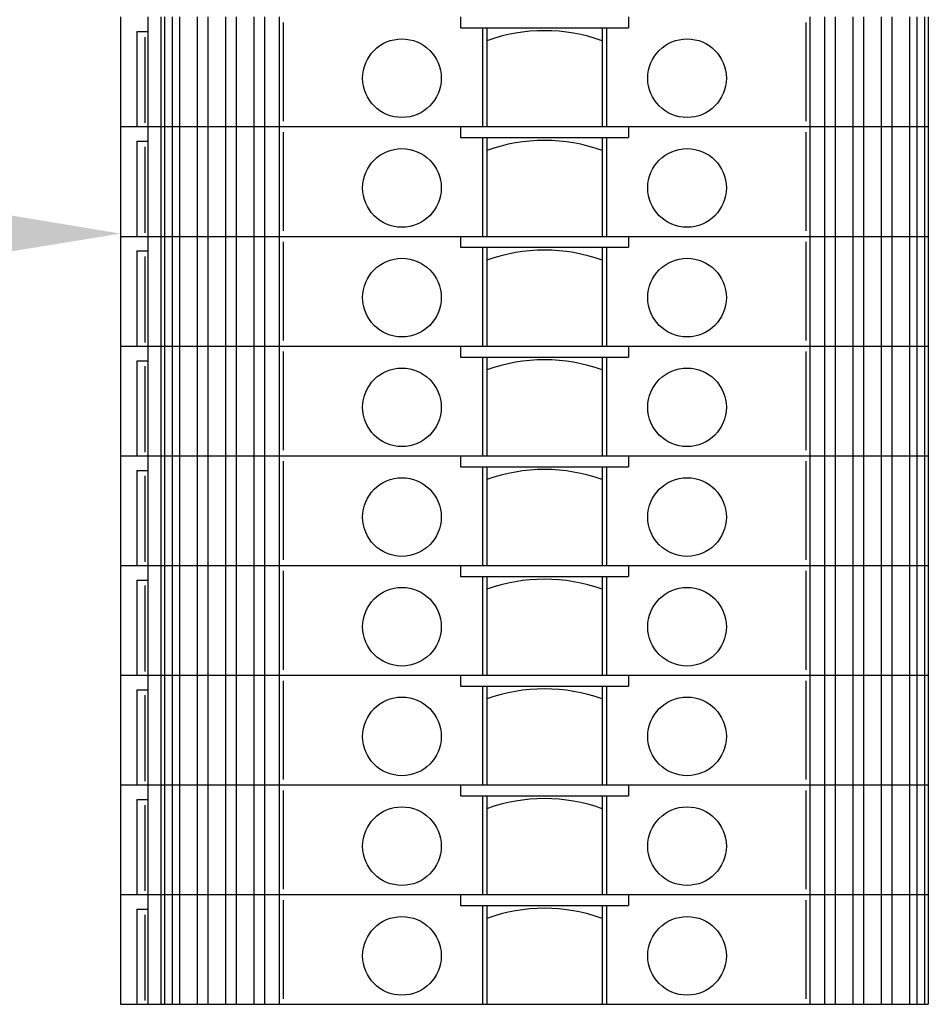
# Model space of a CAD drawing. Header units: inches. Extents: x 2954 to 6480, y 249 to 2776.
# Tile 13 of 105: x 3271 to 3320, y 1808 to 1862. Entities that reach past the tile are written whole.
import ezdxf
from ezdxf import colors
from ezdxf.entities.mleader import LeaderData, LeaderLine
from ezdxf.math import Vec2, Vec3

# ---------------------------------------------------------------- set-up
doc = ezdxf.new("R2010")
doc.units = ezdxf.units.IN
doc.header["$MEASUREMENT"] = 0
doc.layers.add('LV_PANEL MOUNT', color=7, linetype='Continuous')
doc.styles.get("Standard").update_dxf_attribs({"font": 'arial.ttf'})

msp = doc.modelspace()

# ---------------------------------------------------------------- linework, layer by layer
at = {"layer": 'LV_PANEL MOUNT'}
for p, q in [((3276.17, 1862.145), (3276.17, 1856.145)), ((3276.17, 1862.145), (3276.17, 1856.145)), ((3277.67, 1862.145), (3277.67, 1856.145)), ((3277.67, 1862.145), (3277.67, 1856.145)), ((3278.37, 1862.145), (3278.37, 1856.145)), ((3278.37, 1862.145), (3278.37, 1856.145)), ((3278.574, 1862.145), (3278.574, 1856.145)), ((3278.574, 1862.145), (3278.574, 1856.145)), ((3278.996, 1862.145), (3278.996, 1856.145)), ((3278.996, 1862.145), (3278.996, 1856.145)), ((3279.408, 1862.145), (3279.408, 1856.145)), ((3279.408, 1862.145), (3279.408, 1856.145)), ((3280.358, 1862.145), (3280.358, 1856.145)), ((3280.358, 1862.145), (3280.358, 1856.145)), ((3280.958, 1862.145), (3280.958, 1856.145)), ((3280.958, 1862.145), (3280.958, 1856.145)), ((3281.908, 1862.145), (3281.908, 1856.145)), ((3281.908, 1862.145), (3281.908, 1856.145)), ((3282.508, 1862.145), (3282.508, 1856.145)), ((3282.508, 1862.145), (3282.508, 1856.145)), ((3283.458, 1862.145), (3283.458, 1856.145)), ((3283.458, 1862.145), (3283.458, 1856.145)), ((3284.057, 1862.145), (3284.057, 1856.145)), ((3284.057, 1862.145), (3284.057, 1856.145)), ((3284.85, 1862.145), (3284.85, 1856.145)), ((3284.85, 1862.145), (3284.85, 1856.145)), ((3294.77, 1862.145), (3294.77, 1861.545)), ((3294.77, 1862.145), (3294.77, 1861.545)), ((3303.97, 1862.145), (3303.97, 1861.545)), ((3303.97, 1862.145), (3303.97, 1861.545)), ((3313.89, 1862.145), (3313.89, 1856.145)), ((3313.89, 1862.145), (3313.89, 1856.145)), ((3314.683, 1862.145), (3314.683, 1856.145)), ((3314.683, 1862.145), (3314.683, 1856.145)), ((3315.282, 1862.145), (3315.282, 1856.145)), ((3315.282, 1862.145), (3315.282, 1856.145)), ((3316.232, 1862.145), (3316.232, 1856.145)), ((3316.232, 1862.145), (3316.232, 1856.145)), ((3316.832, 1862.145), (3316.832, 1856.145)), ((3316.832, 1862.145), (3316.832, 1856.145)), ((3317.782, 1862.145), (3317.782, 1856.145)), ((3317.782, 1862.145), (3317.782, 1856.145)), ((3318.382, 1862.145), (3318.382, 1856.145)), ((3318.382, 1862.145), (3318.382, 1856.145)), ((3319.332, 1862.145), (3319.332, 1856.145)), ((3319.332, 1862.145), (3319.332, 1856.145)), ((3319.744, 1862.145), (3319.744, 1856.145)), ((3319.744, 1862.145), (3319.744, 1856.145)), ((3320.166, 1862.145), (3320.166, 1856.145)), ((3320.166, 1862.145), (3320.166, 1856.145)), ((3320.37, 1862.145), (3320.37, 1856.145)), ((3320.37, 1862.145), (3320.37, 1856.145)), ((3285.08, 1861.845), (3285.08, 1856.445)), ((3285.08, 1861.845), (3285.08, 1856.445)), ((3313.66, 1861.845), (3313.66, 1856.445)), ((3313.66, 1861.845), (3313.66, 1856.445)), ((3277.07, 1861.345), (3277.07, 1856.145)), ((3277.07, 1861.345), (3277.67, 1861.345)), ((3277.07, 1861.345), (3277.07, 1856.145)), ((3277.07, 1861.345), (3277.67, 1861.345)), ((3294.77, 1861.545), (3303.97, 1861.545)), ((3294.77, 1861.545), (3303.97, 1861.545)), ((3295.97, 1861.545), (3295.97, 1856.145)), ((3295.97, 1861.545), (3295.97, 1856.145)), ((3296.22, 1861.545), (3296.22, 1856.145)), ((3296.22, 1861.545), (3296.22, 1856.145)), ((3302.52, 1861.545), (3302.52, 1856.145)), ((3302.52, 1861.545), (3302.52, 1856.145)), ((3302.77, 1861.545), (3302.77, 1856.145)), ((3302.77, 1861.545), (3302.77, 1856.145)), ((3277.494, 1861.045), (3277.494, 1856.345)), ((3277.494, 1861.045), (3277.494, 1856.345)), ((3276.17, 1856.145), (3320.37, 1856.145)), ((3276.17, 1856.145), (3320.37, 1856.145)), ((3276.17, 1856.145), (3276.17, 1850.145)), ((3276.17, 1856.145), (3320.37, 1856.145)), ((3276.17, 1856.145), (3320.37, 1856.145)), ((3276.17, 1856.145), (3276.17, 1850.145)), ((3277.67, 1856.145), (3277.67, 1850.145)), ((3277.67, 1856.145), (3277.67, 1850.145)), ((3278.37, 1856.145), (3278.37, 1850.145)), ((3278.37, 1856.145), (3278.37, 1850.145)), ((3278.574, 1856.145), (3278.574, 1850.145)), ((3278.574, 1856.145), (3278.574, 1850.145)), ((3278.996, 1856.145), (3278.996, 1850.145)), ((3278.996, 1856.145), (3278.996, 1850.145)), ((3279.408, 1856.145), (3279.408, 1850.145)), ((3279.408, 1856.145), (3279.408, 1850.145)), ((3280.358, 1856.145), (3280.358, 1850.145)), ((3280.358, 1856.145), (3280.358, 1850.145)), ((3280.958, 1856.145), (3280.958, 1850.145)), ((3280.958, 1856.145), (3280.958, 1850.145)), ((3281.908, 1856.145), (3281.908, 1850.145)), ((3281.908, 1856.145), (3281.908, 1850.145)), ((3282.508, 1856.145), (3282.508, 1850.145)), ((3282.508, 1856.145), (3282.508, 1850.145)), ((3283.458, 1856.145), (3283.458, 1850.145)), ((3283.458, 1856.145), (3283.458, 1850.145)), ((3284.057, 1856.145), (3284.057, 1850.145)), ((3284.057, 1856.145), (3284.057, 1850.145)), ((3284.85, 1856.145), (3284.85, 1850.145)), ((3284.85, 1856.145), (3284.85, 1850.145)), ((3285.08, 1855.845), (3285.08, 1850.445)), ((3285.08, 1855.845), (3285.08, 1850.445)), ((3294.77, 1856.145), (3294.77, 1855.545)), ((3294.77, 1856.145), (3294.77, 1855.545)), ((3303.97, 1856.145), (3303.97, 1855.545)), ((3303.97, 1856.145), (3303.97, 1855.545)), ((3313.66, 1855.845), (3313.66, 1850.445)), ((3313.66, 1855.845), (3313.66, 1850.445)), ((3313.89, 1856.145), (3313.89, 1850.145)), ((3313.89, 1856.145), (3313.89, 1850.145)), ((3314.683, 1856.145), (3314.683, 1850.145)), ((3314.683, 1856.145), (3314.683, 1850.145)), ((3315.282, 1856.145), (3315.282, 1850.145)), ((3315.282, 1856.145), (3315.282, 1850.145)), ((3316.232, 1856.145), (3316.232, 1850.145)), ((3316.232, 1856.145), (3316.232, 1850.145)), ((3316.832, 1856.145), (3316.832, 1850.145)), ((3316.832, 1856.145), (3316.832, 1850.145)), ((3317.782, 1856.145), (3317.782, 1850.145)), ((3317.782, 1856.145), (3317.782, 1850.145)), ((3318.382, 1856.145), (3318.382, 1850.145)), ((3318.382, 1856.145), (3318.382, 1850.145)), ((3319.332, 1856.145), (3319.332, 1850.145)), ((3319.332, 1856.145), (3319.332, 1850.145)), ((3319.744, 1856.145), (3319.744, 1850.145)), ((3319.744, 1856.145), (3319.744, 1850.145)), ((3320.166, 1856.145), (3320.166, 1850.145)), ((3320.166, 1856.145), (3320.166, 1850.145)), ((3320.37, 1856.145), (3320.37, 1850.145)), ((3320.37, 1856.145), (3320.37, 1850.145)), ((3277.07, 1855.345), (3277.07, 1850.145)), ((3277.07, 1855.345), (3277.67, 1855.345)), ((3277.07, 1855.345), (3277.07, 1850.145)), ((3277.07, 1855.345), (3277.67, 1855.345)), ((3294.77, 1855.545), (3303.97, 1855.545)), ((3294.77, 1855.545), (3303.97, 1855.545)), ((3295.97, 1855.545), (3295.97, 1850.145)), ((3295.97, 1855.545), (3295.97, 1850.145)), ((3296.22, 1855.545), (3296.22, 1850.145)), ((3296.22, 1855.545), (3296.22, 1850.145)), ((3302.52, 1855.545), (3302.52, 1850.145)), ((3302.52, 1855.545), (3302.52, 1850.145)), ((3302.77, 1855.545), (3302.77, 1850.145)), ((3302.77, 1855.545), (3302.77, 1850.145)), ((3277.494, 1855.045), (3277.494, 1850.345)), ((3277.494, 1855.045), (3277.494, 1850.345)), ((3276.17, 1850.145), (3320.37, 1850.145)), ((3276.17, 1850.145), (3320.37, 1850.145)), ((3276.17, 1850.145), (3276.17, 1844.145)), ((3276.17, 1850.145), (3320.37, 1850.145)), ((3276.17, 1850.145), (3320.37, 1850.145)), ((3276.17, 1850.145), (3276.17, 1844.145)), ((3277.67, 1850.145), (3277.67, 1844.145)), ((3277.67, 1850.145), (3277.67, 1844.145)), ((3278.37, 1850.145), (3278.37, 1844.145)), ((3278.37, 1850.145), (3278.37, 1844.145)), ((3278.574, 1850.145), (3278.574, 1844.145)), ((3278.574, 1850.145), (3278.574, 1844.145)), ((3278.996, 1850.145), (3278.996, 1844.145)), ((3278.996, 1850.145), (3278.996, 1844.145)), ((3279.408, 1850.145), (3279.408, 1844.145)), ((3279.408, 1850.145), (3279.408, 1844.145)), ((3280.358, 1850.145), (3280.358, 1844.145)), ((3280.358, 1850.145), (3280.358, 1844.145)), ((3280.958, 1850.145), (3280.958, 1844.145)), ((3280.958, 1850.145), (3280.958, 1844.145)), ((3281.908, 1850.145), (3281.908, 1844.145)), ((3281.908, 1850.145), (3281.908, 1844.145)), ((3282.508, 1850.145), (3282.508, 1844.145)), ((3282.508, 1850.145), (3282.508, 1844.145)), ((3283.458, 1850.145), (3283.458, 1844.145)), ((3283.458, 1850.145), (3283.458, 1844.145)), ((3284.057, 1850.145), (3284.057, 1844.145)), ((3284.057, 1850.145), (3284.057, 1844.145)), ((3284.85, 1850.145), (3284.85, 1844.145)), ((3284.85, 1850.145), (3284.85, 1844.145)), ((3285.08, 1849.845), (3285.08, 1844.445)), ((3285.08, 1849.845), (3285.08, 1844.445)), ((3294.77, 1850.145), (3294.77, 1849.545)), ((3294.77, 1850.145), (3294.77, 1849.545)), ((3303.97, 1850.145), (3303.97, 1849.545)), ((3303.97, 1850.145), (3303.97, 1849.545)), ((3313.66, 1849.845), (3313.66, 1844.445)), ((3313.66, 1849.845), (3313.66, 1844.445)), ((3313.89, 1850.145), (3313.89, 1844.145)), ((3313.89, 1850.145), (3313.89, 1844.145)), ((3314.683, 1850.145), (3314.683, 1844.145)), ((3314.683, 1850.145), (3314.683, 1844.145)), ((3315.282, 1850.145), (3315.282, 1844.145)), ((3315.282, 1850.145), (3315.282, 1844.145)), ((3316.232, 1850.145), (3316.232, 1844.145)), ((3316.232, 1850.145), (3316.232, 1844.145)), ((3316.832, 1850.145), (3316.832, 1844.145)), ((3316.832, 1850.145), (3316.832, 1844.145)), ((3317.782, 1850.145), (3317.782, 1844.145)), ((3317.782, 1850.145), (3317.782, 1844.145)), ((3318.382, 1850.145), (3318.382, 1844.145)), ((3318.382, 1850.145), (3318.382, 1844.145)), ((3319.332, 1850.145), (3319.332, 1844.145)), ((3319.332, 1850.145), (3319.332, 1844.145)), ((3319.744, 1850.145), (3319.744, 1844.145)), ((3319.744, 1850.145), (3319.744, 1844.145)), ((3320.166, 1850.145), (3320.166, 1844.145)), ((3320.166, 1850.145), (3320.166, 1844.145)), ((3320.37, 1850.145), (3320.37, 1844.145)), ((3320.37, 1850.145), (3320.37, 1844.145)), ((3277.07, 1849.345), (3277.07, 1844.145)), ((3277.07, 1849.345), (3277.67, 1849.345)), ((3277.07, 1849.345), (3277.07, 1844.145)), ((3277.07, 1849.345), (3277.67, 1849.345)), ((3294.77, 1849.545), (3303.97, 1849.545)), ((3294.77, 1849.545), (3303.97, 1849.545)), ((3295.97, 1849.545), (3295.97, 1844.145)), ((3295.97, 1849.545), (3295.97, 1844.145)), ((3296.22, 1849.545), (3296.22, 1844.145)), ((3296.22, 1849.545), (3296.22, 1844.145)), ((3302.52, 1849.545), (3302.52, 1844.145)), ((3302.52, 1849.545), (3302.52, 1844.145)), ((3302.77, 1849.545), (3302.77, 1844.145)), ((3302.77, 1849.545), (3302.77, 1844.145)), ((3277.494, 1849.045), (3277.494, 1844.345)), ((3277.494, 1849.045), (3277.494, 1844.345)), ((3276.17, 1844.145), (3320.37, 1844.145)), ((3276.17, 1844.145), (3320.37, 1844.145)), ((3276.17, 1844.145), (3276.17, 1838.145)), ((3276.17, 1844.145), (3320.37, 1844.145)), ((3276.17, 1844.145), (3320.37, 1844.145)), ((3276.17, 1844.145), (3276.17, 1838.145)), ((3277.67, 1844.145), (3277.67, 1838.145)), ((3277.67, 1844.145), (3277.67, 1838.145)), ((3278.37, 1844.145), (3278.37, 1838.145)), ((3278.37, 1844.145), (3278.37, 1838.145)), ((3278.574, 1844.145), (3278.574, 1838.145)), ((3278.574, 1844.145), (3278.574, 1838.145)), ((3278.996, 1844.145), (3278.996, 1838.145)), ((3278.996, 1844.145), (3278.996, 1838.145)), ((3279.408, 1844.145), (3279.408, 1838.145)), ((3279.408, 1844.145), (3279.408, 1838.145)), ((3280.358, 1844.145), (3280.358, 1838.145)), ((3280.358, 1844.145), (3280.358, 1838.145)), ((3280.958, 1844.145), (3280.958, 1838.145)), ((3280.958, 1844.145), (3280.958, 1838.145)), ((3281.908, 1844.145), (3281.908, 1838.145)), ((3281.908, 1844.145), (3281.908, 1838.145)), ((3282.508, 1844.145), (3282.508, 1838.145)), ((3282.508, 1844.145), (3282.508, 1838.145)), ((3283.458, 1844.145), (3283.458, 1838.145)), ((3283.458, 1844.145), (3283.458, 1838.145)), ((3284.057, 1844.145), (3284.057, 1838.145)), ((3284.057, 1844.145), (3284.057, 1838.145)), ((3284.85, 1844.145), (3284.85, 1838.145)), ((3284.85, 1844.145), (3284.85, 1838.145)), ((3285.08, 1843.845), (3285.08, 1838.445)), ((3285.08, 1843.845), (3285.08, 1838.445)), ((3294.77, 1844.145), (3294.77, 1843.545)), ((3294.77, 1844.145), (3294.77, 1843.545)), ((3303.97, 1844.145), (3303.97, 1843.545)), ((3303.97, 1844.145), (3303.97, 1843.545)), ((3313.66, 1843.845), (3313.66, 1838.445)), ((3313.66, 1843.845), (3313.66, 1838.445)), ((3313.89, 1844.145), (3313.89, 1838.145)), ((3313.89, 1844.145), (3313.89, 1838.145)), ((3314.683, 1844.145), (3314.683, 1838.145)), ((3314.683, 1844.145), (3314.683, 1838.145)), ((3315.282, 1844.145), (3315.282, 1838.145)), ((3315.282, 1844.145), (3315.282, 1838.145)), ((3316.232, 1844.145), (3316.232, 1838.145)), ((3316.232, 1844.145), (3316.232, 1838.145)), ((3316.832, 1844.145), (3316.832, 1838.145)), ((3316.832, 1844.145), (3316.832, 1838.145)), ((3317.782, 1844.145), (3317.782, 1838.145)), ((3317.782, 1844.145), (3317.782, 1838.145)), ((3318.382, 1844.145), (3318.382, 1838.145)), ((3318.382, 1844.145), (3318.382, 1838.145)), ((3319.332, 1844.145), (3319.332, 1838.145)), ((3319.332, 1844.145), (3319.332, 1838.145)), ((3319.744, 1844.145), (3319.744, 1838.145)), ((3319.744, 1844.145), (3319.744, 1838.145)), ((3320.166, 1844.145), (3320.166, 1838.145)), ((3320.166, 1844.145), (3320.166, 1838.145)), ((3320.37, 1844.145), (3320.37, 1838.145)), ((3320.37, 1844.145), (3320.37, 1838.145)), ((3277.07, 1843.345), (3277.07, 1838.145)), ((3277.07, 1843.345), (3277.67, 1843.345)), ((3277.07, 1843.345), (3277.07, 1838.145)), ((3277.07, 1843.345), (3277.67, 1843.345)), ((3294.77, 1843.545), (3303.97, 1843.545)), ((3294.77, 1843.545), (3303.97, 1843.545)), ((3295.97, 1843.545), (3295.97, 1838.145)), ((3295.97, 1843.545), (3295.97, 1838.145)), ((3296.22, 1843.545), (3296.22, 1838.145)), ((3296.22, 1843.545), (3296.22, 1838.145)), ((3302.52, 1843.545), (3302.52, 1838.145)), ((3302.52, 1843.545), (3302.52, 1838.145)), ((3302.77, 1843.545), (3302.77, 1838.145)), ((3302.77, 1843.545), (3302.77, 1838.145)), ((3277.494, 1843.045), (3277.494, 1838.345)), ((3277.494, 1843.045), (3277.494, 1838.345)), ((3276.17, 1838.145), (3320.37, 1838.145)), ((3276.17, 1838.145), (3320.37, 1838.145)), ((3276.17, 1838.145), (3276.17, 1832.145)), ((3276.17, 1838.145), (3320.37, 1838.145)), ((3276.17, 1838.145), (3320.37, 1838.145)), ((3276.17, 1838.145), (3276.17, 1832.145)), ((3277.67, 1838.145), (3277.67, 1832.145)), ((3277.67, 1838.145), (3277.67, 1832.145)), ((3278.37, 1838.145), (3278.37, 1832.145)), ((3278.37, 1838.145), (3278.37, 1832.145)), ((3278.574, 1838.145), (3278.574, 1832.145)), ((3278.574, 1838.145), (3278.574, 1832.145)), ((3278.996, 1838.145), (3278.996, 1832.145)), ((3278.996, 1838.145), (3278.996, 1832.145)), ((3279.408, 1838.145), (3279.408, 1832.145)), ((3279.408, 1838.145), (3279.408, 1832.145)), ((3280.358, 1838.145), (3280.358, 1832.145)), ((3280.358, 1838.145), (3280.358, 1832.145)), ((3280.958, 1838.145), (3280.958, 1832.145)), ((3280.958, 1838.145), (3280.958, 1832.145)), ((3281.908, 1838.145), (3281.908, 1832.145)), ((3281.908, 1838.145), (3281.908, 1832.145)), ((3282.508, 1838.145), (3282.508, 1832.145)), ((3282.508, 1838.145), (3282.508, 1832.145)), ((3283.458, 1838.145), (3283.458, 1832.145)), ((3283.458, 1838.145), (3283.458, 1832.145)), ((3284.057, 1838.145), (3284.057, 1832.145)), ((3284.057, 1838.145), (3284.057, 1832.145)), ((3284.85, 1838.145), (3284.85, 1832.145)), ((3284.85, 1838.145), (3284.85, 1832.145)), ((3294.77, 1838.145), (3294.77, 1837.545)), ((3294.77, 1838.145), (3294.77, 1837.545)), ((3303.97, 1838.145), (3303.97, 1837.545)), ((3303.97, 1838.145), (3303.97, 1837.545)), ((3313.89, 1838.145), (3313.89, 1832.145)), ((3313.89, 1838.145), (3313.89, 1832.145)), ((3314.683, 1838.145), (3314.683, 1832.145)), ((3314.683, 1838.145), (3314.683, 1832.145)), ((3315.282, 1838.145), (3315.282, 1832.145)), ((3315.282, 1838.145), (3315.282, 1832.145)), ((3316.232, 1838.145), (3316.232, 1832.145)), ((3316.232, 1838.145), (3316.232, 1832.145)), ((3316.832, 1838.145), (3316.832, 1832.145)), ((3316.832, 1838.145), (3316.832, 1832.145)), ((3317.782, 1838.145), (3317.782, 1832.145)), ((3317.782, 1838.145), (3317.782, 1832.145)), ((3318.382, 1838.145), (3318.382, 1832.145)), ((3318.382, 1838.145), (3318.382, 1832.145)), ((3319.332, 1838.145), (3319.332, 1832.145)), ((3319.332, 1838.145), (3319.332, 1832.145)), ((3319.744, 1838.145), (3319.744, 1832.145)), ((3319.744, 1838.145), (3319.744, 1832.145)), ((3320.166, 1838.145), (3320.166, 1832.145)), ((3320.166, 1838.145), (3320.166, 1832.145)), ((3320.37, 1838.145), (3320.37, 1832.145)), ((3320.37, 1838.145), (3320.37, 1832.145)), ((3285.08, 1837.845), (3285.08, 1832.445)), ((3285.08, 1837.845), (3285.08, 1832.445)), ((3294.77, 1837.545), (3303.97, 1837.545)), ((3294.77, 1837.545), (3303.97, 1837.545)), ((3295.97, 1837.545), (3295.97, 1832.145)), ((3295.97, 1837.545), (3295.97, 1832.145)), ((3296.22, 1837.545), (3296.22, 1832.145)), ((3296.22, 1837.545), (3296.22, 1832.145)), ((3302.52, 1837.545), (3302.52, 1832.145)), ((3302.52, 1837.545), (3302.52, 1832.145)), ((3302.77, 1837.545), (3302.77, 1832.145)), ((3302.77, 1837.545), (3302.77, 1832.145)), ((3313.66, 1837.845), (3313.66, 1832.445)), ((3313.66, 1837.845), (3313.66, 1832.445)), ((3277.07, 1837.345), (3277.07, 1832.145)), ((3277.07, 1837.345), (3277.67, 1837.345)), ((3277.07, 1837.345), (3277.07, 1832.145)), ((3277.07, 1837.345), (3277.67, 1837.345)), ((3277.494, 1837.045), (3277.494, 1832.345)), ((3277.494, 1837.045), (3277.494, 1832.345)), ((3276.17, 1832.145), (3320.37, 1832.145)), ((3276.17, 1832.145), (3320.37, 1832.145)), ((3276.17, 1832.145), (3276.17, 1826.145)), ((3276.17, 1832.145), (3320.37, 1832.145)), ((3276.17, 1832.145), (3320.37, 1832.145)), ((3276.17, 1832.145), (3276.17, 1826.145)), ((3277.67, 1832.145), (3277.67, 1826.145)), ((3277.67, 1832.145), (3277.67, 1826.145)), ((3278.37, 1832.145), (3278.37, 1826.145)), ((3278.37, 1832.145), (3278.37, 1826.145)), ((3278.574, 1832.145), (3278.574, 1826.145)), ((3278.574, 1832.145), (3278.574, 1826.145)), ((3278.996, 1832.145), (3278.996, 1826.145)), ((3278.996, 1832.145), (3278.996, 1826.145)), ((3279.408, 1832.145), (3279.408, 1826.145)), ((3279.408, 1832.145), (3279.408, 1826.145)), ((3280.358, 1832.145), (3280.358, 1826.145)), ((3280.358, 1832.145), (3280.358, 1826.145)), ((3280.958, 1832.145), (3280.958, 1826.145)), ((3280.958, 1832.145), (3280.958, 1826.145)), ((3281.908, 1832.145), (3281.908, 1826.145)), ((3281.908, 1832.145), (3281.908, 1826.145)), ((3282.508, 1832.145), (3282.508, 1826.145)), ((3282.508, 1832.145), (3282.508, 1826.145)), ((3283.458, 1832.145), (3283.458, 1826.145)), ((3283.458, 1832.145), (3283.458, 1826.145)), ((3284.057, 1832.145), (3284.057, 1826.145)), ((3284.057, 1832.145), (3284.057, 1826.145)), ((3284.85, 1832.145), (3284.85, 1826.145)), ((3284.85, 1832.145), (3284.85, 1826.145)), ((3294.77, 1832.145), (3294.77, 1831.545)), ((3294.77, 1832.145), (3294.77, 1831.545)), ((3303.97, 1832.145), (3303.97, 1831.545)), ((3303.97, 1832.145), (3303.97, 1831.545)), ((3313.89, 1832.145), (3313.89, 1826.145)), ((3313.89, 1832.145), (3313.89, 1826.145)), ((3314.683, 1832.145), (3314.683, 1826.145)), ((3314.683, 1832.145), (3314.683, 1826.145)), ((3315.282, 1832.145), (3315.282, 1826.145)), ((3315.282, 1832.145), (3315.282, 1826.145)), ((3316.232, 1832.145), (3316.232, 1826.145)), ((3316.232, 1832.145), (3316.232, 1826.145)), ((3316.832, 1832.145), (3316.832, 1826.145)), ((3316.832, 1832.145), (3316.832, 1826.145)), ((3317.782, 1832.145), (3317.782, 1826.145)), ((3317.782, 1832.145), (3317.782, 1826.145)), ((3318.382, 1832.145), (3318.382, 1826.145)), ((3318.382, 1832.145), (3318.382, 1826.145)), ((3319.332, 1832.145), (3319.332, 1826.145)), ((3319.332, 1832.145), (3319.332, 1826.145)), ((3319.744, 1832.145), (3319.744, 1826.145)), ((3319.744, 1832.145), (3319.744, 1826.145)), ((3320.166, 1832.145), (3320.166, 1826.145)), ((3320.166, 1832.145), (3320.166, 1826.145)), ((3320.37, 1832.145), (3320.37, 1826.145)), ((3320.37, 1832.145), (3320.37, 1826.145)), ((3285.08, 1831.845), (3285.08, 1826.445)), ((3285.08, 1831.845), (3285.08, 1826.445)), ((3294.77, 1831.545), (3303.97, 1831.545)), ((3294.77, 1831.545), (3303.97, 1831.545)), ((3295.97, 1831.545), (3295.97, 1826.145)), ((3295.97, 1831.545), (3295.97, 1826.145)), ((3296.22, 1831.545), (3296.22, 1826.145)), ((3296.22, 1831.545), (3296.22, 1826.145)), ((3302.52, 1831.545), (3302.52, 1826.145)), ((3302.52, 1831.545), (3302.52, 1826.145)), ((3302.77, 1831.545), (3302.77, 1826.145)), ((3302.77, 1831.545), (3302.77, 1826.145)), ((3313.66, 1831.845), (3313.66, 1826.445)), ((3313.66, 1831.845), (3313.66, 1826.445)), ((3277.07, 1831.345), (3277.07, 1826.145)), ((3277.07, 1831.345), (3277.67, 1831.345)), ((3277.07, 1831.345), (3277.07, 1826.145)), ((3277.07, 1831.345), (3277.67, 1831.345)), ((3277.494, 1831.045), (3277.494, 1826.345)), ((3277.494, 1831.045), (3277.494, 1826.345)), ((3276.17, 1826.145), (3320.37, 1826.145)), ((3276.17, 1826.145), (3320.37, 1826.145)), ((3276.17, 1826.145), (3276.17, 1820.145)), ((3276.17, 1826.145), (3320.37, 1826.145)), ((3276.17, 1826.145), (3320.37, 1826.145)), ((3276.17, 1826.145), (3276.17, 1820.145)), ((3277.67, 1826.145), (3277.67, 1820.145)), ((3277.67, 1826.145), (3277.67, 1820.145)), ((3278.37, 1826.145), (3278.37, 1820.145)), ((3278.37, 1826.145), (3278.37, 1820.145)), ((3278.574, 1826.145), (3278.574, 1820.145)), ((3278.574, 1826.145), (3278.574, 1820.145)), ((3278.996, 1826.145), (3278.996, 1820.145)), ((3278.996, 1826.145), (3278.996, 1820.145)), ((3279.408, 1826.145), (3279.408, 1820.145)), ((3279.408, 1826.145), (3279.408, 1820.145)), ((3280.358, 1826.145), (3280.358, 1820.145)), ((3280.358, 1826.145), (3280.358, 1820.145)), ((3280.958, 1826.145), (3280.958, 1820.145)), ((3280.958, 1826.145), (3280.958, 1820.145)), ((3281.908, 1826.145), (3281.908, 1820.145)), ((3281.908, 1826.145), (3281.908, 1820.145)), ((3282.508, 1826.145), (3282.508, 1820.145)), ((3282.508, 1826.145), (3282.508, 1820.145)), ((3283.458, 1826.145), (3283.458, 1820.145)), ((3283.458, 1826.145), (3283.458, 1820.145)), ((3284.057, 1826.145), (3284.057, 1820.145)), ((3284.057, 1826.145), (3284.057, 1820.145)), ((3284.85, 1826.145), (3284.85, 1820.145)), ((3284.85, 1826.145), (3284.85, 1820.145)), ((3294.77, 1826.145), (3294.77, 1825.545)), ((3294.77, 1826.145), (3294.77, 1825.545)), ((3303.97, 1826.145), (3303.97, 1825.545)), ((3303.97, 1826.145), (3303.97, 1825.545)), ((3313.89, 1826.145), (3313.89, 1820.145)), ((3313.89, 1826.145), (3313.89, 1820.145)), ((3314.683, 1826.145), (3314.683, 1820.145)), ((3314.683, 1826.145), (3314.683, 1820.145)), ((3315.282, 1826.145), (3315.282, 1820.145)), ((3315.282, 1826.145), (3315.282, 1820.145)), ((3316.232, 1826.145), (3316.232, 1820.145)), ((3316.232, 1826.145), (3316.232, 1820.145)), ((3316.832, 1826.145), (3316.832, 1820.145)), ((3316.832, 1826.145), (3316.832, 1820.145)), ((3317.782, 1826.145), (3317.782, 1820.145)), ((3317.782, 1826.145), (3317.782, 1820.145)), ((3318.382, 1826.145), (3318.382, 1820.145)), ((3318.382, 1826.145), (3318.382, 1820.145)), ((3319.332, 1826.145), (3319.332, 1820.145)), ((3319.332, 1826.145), (3319.332, 1820.145)), ((3319.744, 1826.145), (3319.744, 1820.145)), ((3319.744, 1826.145), (3319.744, 1820.145)), ((3320.166, 1826.145), (3320.166, 1820.145)), ((3320.166, 1826.145), (3320.166, 1820.145)), ((3320.37, 1826.145), (3320.37, 1820.145)), ((3320.37, 1826.145), (3320.37, 1820.145)), ((3285.08, 1825.845), (3285.08, 1820.445)), ((3285.08, 1825.845), (3285.08, 1820.445)), ((3294.77, 1825.545), (3303.97, 1825.545)), ((3294.77, 1825.545), (3303.97, 1825.545)), ((3295.97, 1825.545), (3295.97, 1820.145)), ((3295.97, 1825.545), (3295.97, 1820.145)), ((3296.22, 1825.545), (3296.22, 1820.145)), ((3296.22, 1825.545), (3296.22, 1820.145)), ((3302.52, 1825.545), (3302.52, 1820.145)), ((3302.52, 1825.545), (3302.52, 1820.145)), ((3302.77, 1825.545), (3302.77, 1820.145)), ((3302.77, 1825.545), (3302.77, 1820.145)), ((3313.66, 1825.845), (3313.66, 1820.445)), ((3313.66, 1825.845), (3313.66, 1820.445)), ((3277.07, 1825.345), (3277.07, 1820.145)), ((3277.07, 1825.345), (3277.67, 1825.345)), ((3277.07, 1825.345), (3277.07, 1820.145)), ((3277.07, 1825.345), (3277.67, 1825.345)), ((3277.494, 1825.045), (3277.494, 1820.345)), ((3277.494, 1825.045), (3277.494, 1820.345)), ((3276.17, 1820.145), (3320.37, 1820.145)), ((3276.17, 1820.145), (3320.37, 1820.145)), ((3276.17, 1820.145), (3276.17, 1814.145)), ((3276.17, 1820.145), (3320.37, 1820.145)), ((3276.17, 1820.145), (3320.37, 1820.145)), ((3276.17, 1820.145), (3276.17, 1814.145)), ((3277.67, 1820.145), (3277.67, 1814.145)), ((3277.67, 1820.145), (3277.67, 1814.145)), ((3278.37, 1820.145), (3278.37, 1814.145)), ((3278.37, 1820.145), (3278.37, 1814.145)), ((3278.574, 1820.145), (3278.574, 1814.145)), ((3278.574, 1820.145), (3278.574, 1814.145)), ((3278.996, 1820.145), (3278.996, 1814.145)), ((3278.996, 1820.145), (3278.996, 1814.145)), ((3279.408, 1820.145), (3279.408, 1814.145)), ((3279.408, 1820.145), (3279.408, 1814.145)), ((3280.358, 1820.145), (3280.358, 1814.145)), ((3280.358, 1820.145), (3280.358, 1814.145)), ((3280.958, 1820.145), (3280.958, 1814.145)), ((3280.958, 1820.145), (3280.958, 1814.145)), ((3281.908, 1820.145), (3281.908, 1814.145)), ((3281.908, 1820.145), (3281.908, 1814.145)), ((3282.508, 1820.145), (3282.508, 1814.145)), ((3282.508, 1820.145), (3282.508, 1814.145)), ((3283.458, 1820.145), (3283.458, 1814.145)), ((3283.458, 1820.145), (3283.458, 1814.145)), ((3284.057, 1820.145), (3284.057, 1814.145)), ((3284.057, 1820.145), (3284.057, 1814.145)), ((3284.85, 1820.145), (3284.85, 1814.145)), ((3284.85, 1820.145), (3284.85, 1814.145)), ((3294.77, 1820.145), (3294.77, 1819.545)), ((3294.77, 1820.145), (3294.77, 1819.545)), ((3303.97, 1820.145), (3303.97, 1819.545)), ((3303.97, 1820.145), (3303.97, 1819.545)), ((3313.89, 1820.145), (3313.89, 1814.145)), ((3313.89, 1820.145), (3313.89, 1814.145)), ((3314.683, 1820.145), (3314.683, 1814.145)), ((3314.683, 1820.145), (3314.683, 1814.145)), ((3315.282, 1820.145), (3315.282, 1814.145)), ((3315.282, 1820.145), (3315.282, 1814.145)), ((3316.232, 1820.145), (3316.232, 1814.145)), ((3316.232, 1820.145), (3316.232, 1814.145)), ((3316.832, 1820.145), (3316.832, 1814.145)), ((3316.832, 1820.145), (3316.832, 1814.145)), ((3317.782, 1820.145), (3317.782, 1814.145)), ((3317.782, 1820.145), (3317.782, 1814.145)), ((3318.382, 1820.145), (3318.382, 1814.145)), ((3318.382, 1820.145), (3318.382, 1814.145)), ((3319.332, 1820.145), (3319.332, 1814.145)), ((3319.332, 1820.145), (3319.332, 1814.145)), ((3319.744, 1820.145), (3319.744, 1814.145)), ((3319.744, 1820.145), (3319.744, 1814.145)), ((3320.166, 1820.145), (3320.166, 1814.145)), ((3320.166, 1820.145), (3320.166, 1814.145)), ((3320.37, 1820.145), (3320.37, 1814.145)), ((3320.37, 1820.145), (3320.37, 1814.145)), ((3285.08, 1819.845), (3285.08, 1814.445)), ((3285.08, 1819.845), (3285.08, 1814.445)), ((3313.66, 1819.845), (3313.66, 1814.445)), ((3313.66, 1819.845), (3313.66, 1814.445)), ((3277.07, 1819.345), (3277.07, 1814.145)), ((3277.07, 1819.345), (3277.67, 1819.345)), ((3277.07, 1819.345), (3277.07, 1814.145)), ((3277.07, 1819.345), (3277.67, 1819.345)), ((3294.77, 1819.545), (3303.97, 1819.545)), ((3294.77, 1819.545), (3303.97, 1819.545)), ((3295.97, 1819.545), (3295.97, 1814.145)), ((3295.97, 1819.545), (3295.97, 1814.145)), ((3296.22, 1819.545), (3296.22, 1814.145)), ((3296.22, 1819.545), (3296.22, 1814.145)), ((3302.52, 1819.545), (3302.52, 1814.145)), ((3302.52, 1819.545), (3302.52, 1814.145)), ((3302.77, 1819.545), (3302.77, 1814.145)), ((3302.77, 1819.545), (3302.77, 1814.145)), ((3277.494, 1819.045), (3277.494, 1814.345)), ((3277.494, 1819.045), (3277.494, 1814.345)), ((3276.17, 1814.145), (3320.37, 1814.145)), ((3276.17, 1814.145), (3320.37, 1814.145)), ((3276.17, 1814.145), (3276.17, 1808.145)), ((3276.17, 1814.145), (3320.37, 1814.145)), ((3276.17, 1814.145), (3320.37, 1814.145)), ((3276.17, 1814.145), (3276.17, 1808.145)), ((3277.67, 1814.145), (3277.67, 1808.145)), ((3277.67, 1814.145), (3277.67, 1808.145)), ((3278.37, 1814.145), (3278.37, 1808.145)), ((3278.37, 1814.145), (3278.37, 1808.145)), ((3278.574, 1814.145), (3278.574, 1808.145)), ((3278.574, 1814.145), (3278.574, 1808.145)), ((3278.996, 1814.145), (3278.996, 1808.145)), ((3278.996, 1814.145), (3278.996, 1808.145)), ((3279.408, 1814.145), (3279.408, 1808.145)), ((3279.408, 1814.145), (3279.408, 1808.145)), ((3280.358, 1814.145), (3280.358, 1808.145)), ((3280.358, 1814.145), (3280.358, 1808.145)), ((3280.958, 1814.145), (3280.958, 1808.145)), ((3280.958, 1814.145), (3280.958, 1808.145)), ((3281.908, 1814.145), (3281.908, 1808.145)), ((3281.908, 1814.145), (3281.908, 1808.145)), ((3282.508, 1814.145), (3282.508, 1808.145)), ((3282.508, 1814.145), (3282.508, 1808.145)), ((3283.458, 1814.145), (3283.458, 1808.145)), ((3283.458, 1814.145), (3283.458, 1808.145)), ((3284.057, 1814.145), (3284.057, 1808.145)), ((3284.057, 1814.145), (3284.057, 1808.145)), ((3284.85, 1814.145), (3284.85, 1808.145)), ((3284.85, 1814.145), (3284.85, 1808.145)), ((3285.08, 1813.845), (3285.08, 1808.445)), ((3285.08, 1813.845), (3285.08, 1808.445)), ((3294.77, 1814.145), (3294.77, 1813.545)), ((3294.77, 1814.145), (3294.77, 1813.545)), ((3303.97, 1814.145), (3303.97, 1813.545)), ((3303.97, 1814.145), (3303.97, 1813.545)), ((3313.66, 1813.845), (3313.66, 1808.445)), ((3313.66, 1813.845), (3313.66, 1808.445)), ((3313.89, 1814.145), (3313.89, 1808.145)), ((3313.89, 1814.145), (3313.89, 1808.145)), ((3314.683, 1814.145), (3314.683, 1808.145)), ((3314.683, 1814.145), (3314.683, 1808.145)), ((3315.282, 1814.145), (3315.282, 1808.145)), ((3315.282, 1814.145), (3315.282, 1808.145)), ((3316.232, 1814.145), (3316.232, 1808.145)), ((3316.232, 1814.145), (3316.232, 1808.145)), ((3316.832, 1814.145), (3316.832, 1808.145)), ((3316.832, 1814.145), (3316.832, 1808.145)), ((3317.782, 1814.145), (3317.782, 1808.145)), ((3317.782, 1814.145), (3317.782, 1808.145)), ((3318.382, 1814.145), (3318.382, 1808.145)), ((3318.382, 1814.145), (3318.382, 1808.145)), ((3319.332, 1814.145), (3319.332, 1808.145)), ((3319.332, 1814.145), (3319.332, 1808.145)), ((3319.744, 1814.145), (3319.744, 1808.145)), ((3319.744, 1814.145), (3319.744, 1808.145)), ((3320.166, 1814.145), (3320.166, 1808.145)), ((3320.166, 1814.145), (3320.166, 1808.145)), ((3320.37, 1814.145), (3320.37, 1808.145)), ((3320.37, 1814.145), (3320.37, 1808.145)), ((3277.07, 1813.345), (3277.07, 1808.145)), ((3277.07, 1813.345), (3277.67, 1813.345)), ((3277.07, 1813.345), (3277.07, 1808.145)), ((3277.07, 1813.345), (3277.67, 1813.345)), ((3294.77, 1813.545), (3303.97, 1813.545)), ((3294.77, 1813.545), (3303.97, 1813.545)), ((3295.97, 1813.545), (3295.97, 1808.145)), ((3295.97, 1813.545), (3295.97, 1808.145)), ((3296.22, 1813.545), (3296.22, 1808.145)), ((3296.22, 1813.545), (3296.22, 1808.145)), ((3302.52, 1813.545), (3302.52, 1808.145)), ((3302.52, 1813.545), (3302.52, 1808.145)), ((3302.77, 1813.545), (3302.77, 1808.145)), ((3302.77, 1813.545), (3302.77, 1808.145)), ((3277.494, 1813.045), (3277.494, 1808.345)), ((3277.494, 1813.045), (3277.494, 1808.345)), ((3276.17, 1808.145), (3320.37, 1808.145)), ((3276.17, 1808.145), (3320.37, 1808.145))]:
    msp.add_line(p, q, dxfattribs=at)
for centre in [(3291.57, 1858.795), (3291.57, 1858.795), (3307.17, 1858.795), (3307.17, 1858.795), (3291.57, 1852.795), (3291.57, 1852.795), (3307.17, 1852.795), (3307.17, 1852.795), (3291.57, 1846.795), (3291.57, 1846.795), (3307.17, 1846.795), (3307.17, 1846.795), (3291.57, 1840.795), (3291.57, 1840.795), (3307.17, 1840.795), (3307.17, 1840.795), (3291.57, 1834.795), (3291.57, 1834.795), (3307.17, 1834.795), (3307.17, 1834.795), (3291.57, 1828.795), (3291.57, 1828.795), (3307.17, 1828.795), (3307.17, 1828.795), (3291.57, 1822.795), (3291.57, 1822.795), (3307.17, 1822.795), (3307.17, 1822.795), (3291.57, 1816.795), (3291.57, 1816.795), (3307.17, 1816.795), (3307.17, 1816.795), (3291.57, 1810.795), (3291.57, 1810.795), (3307.17, 1810.795), (3307.17, 1810.795)]:
    msp.add_circle(centre, 2.15, dxfattribs=at)
for centre in [(3299.37, 1852.099), (3299.37, 1852.099), (3299.37, 1846.099), (3299.37, 1846.099), (3299.37, 1840.099), (3299.37, 1840.099), (3299.37, 1834.099), (3299.37, 1834.099), (3299.37, 1828.099), (3299.37, 1828.099), (3299.37, 1822.099), (3299.37, 1822.099), (3299.37, 1816.099), (3299.37, 1816.099), (3299.37, 1810.099), (3299.37, 1810.099), (3299.37, 1804.099), (3299.37, 1804.099)]:
    msp.add_arc(centre, 9.295, 70.1916, 109.8084, dxfattribs=at)

# ---------------------------------------------------------------- leaders
ml = msp.add_multileader_mtext('Standard', dxfattribs=at)
ml.set_content('TS2', color=256)
ml.set_leader_properties()
ml.build(insert=Vec2(0, 0))
ml.multileader.update_dxf_attribs({"dogleg_length": 0.966, "arrow_head_size": 20})
ctx = ml.context
ctx.base_point, ctx.char_height, ctx.arrow_head_size, ctx.landing_gap_size, ctx.plane_origin = Vec3(3061.762, 1850.446), 16, 20, 12, Vec3(3126.68, 1822.744)
notes = []
notes.append((ctx, [(0, (1, 1, 0), (3141.82, 1850.446), (-1, 0), 16.768, [(0, [(3276.17, 1850.297)], 0, [])])]))
ctx.mtext.insert, ctx.mtext.flow_direction = Vec3(3073.762, 1858.583), 5
for ctx, leaders in notes:
    for number, flags, end, landing, length, lines in leaders:
        leader = LeaderData()
        leader.index, (leader.has_last_leader_line, leader.has_dogleg_vector, leader.attachment_direction) = number, flags
        leader.last_leader_point, leader.dogleg_vector, leader.dogleg_length = Vec3(end), Vec3(landing), length
        for number, points, colour, breaks in lines:
            line = LeaderLine()
            line.index, line.vertices, line.color, line.breaks = number, Vec3.list(points), colors.encode_raw_color(colour), breaks
            leader.lines.append(line)
        ctx.leaders.append(leader)

doc.saveas('drawing.dxf')
